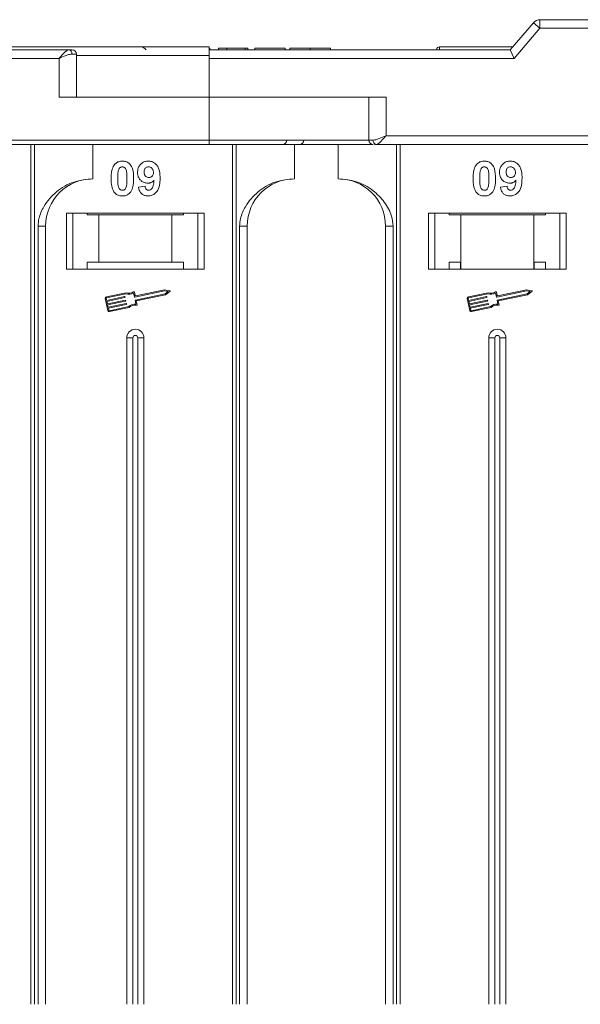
# Model space of a CAD drawing. Header units: millimetres. Extents: x -645 to 830, y -176 to 857.
# Tile 23 of 77: x 142 to 207, y 165 to 279. Entities that reach past the tile are written whole.
import ezdxf

# ---------------------------------------------------------------- set-up
doc = ezdxf.new("R2010")
doc.units = ezdxf.units.MM

msp = doc.modelspace()

# ---------------------------------------------------------------- linework, layer by layer
at = {"color": 7, "linetype": 'Continuous', "lineweight": 15}
for p, q in [((201.987, 278.677), (199.286, 275.526)), ((202.746, 278.026), (201.987, 278.677)), ((202.746, 278.026), (202.746, 279.026)), ((255.286, 279.026), (202.746, 279.026)), ((199.746, 274.526), (202.746, 278.026)), ((202.746, 278.026), (255.286, 278.026)), ((147.976, 275.526), (97.286, 275.526)), ((148.858, 275.026), (148.349, 275.026)), ((148.858, 270.026), (148.858, 275.026)), ((164.286, 274.876), (148.858, 274.876)), ((199.286, 275.526), (164.286, 275.526)), ((190.716, 275.526), (164.286, 275.526)), ((164.286, 274.526), (164.286, 274.876)), ((164.357, 275.526), (164.357, 275.726)), ((165.382, 275.526), (165.382, 275.726)), ((165.382, 275.726), (166.344, 275.726)), ((166.344, 275.726), (166.344, 275.526)), ((166.344, 275.726), (168.459, 275.726)), ((168.459, 275.726), (168.459, 275.526)), ((168.459, 275.726), (168.78, 275.726)), ((168.78, 275.726), (168.78, 275.526)), ((169.613, 275.726), (173.139, 275.726)), ((169.613, 275.526), (169.613, 275.726)), ((173.139, 275.726), (173.139, 275.526)), ((173.652, 275.726), (173.652, 275.526)), ((176.03, 275.526), (176.03, 275.726)), ((178.395, 275.526), (178.395, 275.726)), ((191.066, 275.876), (191.066, 275.876)), ((199.286, 275.526), (199.746, 274.526)), ((97.286, 274.526), (146.858, 274.526)), ((146.858, 274.526), (146.858, 270.026)), ((164.286, 270.026), (164.286, 274.526)), ((164.286, 274.526), (199.746, 274.526)), ((146.858, 270.026), (164.286, 270.026)), ((184.849, 270.026), (164.286, 270.026)), ((164.286, 270.026), (164.286, 265.026)), ((182.849, 270.026), (182.849, 265.026)), ((184.849, 265.526), (184.849, 270.026)), ((164.286, 265.026), (114.715, 265.026)), ((114.715, 264.526), (164.286, 264.526)), ((143.574, 264.526), (143.574, 164.526)), ((143.993, 164.526), (143.993, 264.526)), ((150.786, 260.526), (150.786, 264.526)), ((164.286, 265.026), (164.286, 264.526)), ((182.849, 265.026), (164.286, 265.026)), ((167.004, 264.526), (167.004, 164.526)), ((167.423, 164.526), (167.423, 264.526)), ((174.216, 260.526), (174.216, 264.526)), ((179.286, 264.526), (179.286, 260.526)), ((179.286, 264.526), (183.344, 264.526)), ((182.849, 265.026), (183.359, 265.026)), ((183.519, 264.526), (183.731, 264.526)), ((183.731, 264.526), (255.286, 264.526)), ((255.286, 265.526), (184.849, 265.526)), ((186.079, 264.526), (186.079, 164.526)), ((186.498, 164.526), (186.498, 264.526)), ((156.075, 259.57), (156.844, 259.654)), ((198.145, 259.57), (198.914, 259.654)), ((163.716, 256.526), (147.716, 256.526)), ((147.716, 256.526), (147.716, 250.026)), ((148.466, 250.026), (148.466, 256.526)), ((150.102, 256.326), (150.102, 256.526)), ((161.329, 256.526), (161.329, 256.326)), ((162.966, 256.526), (162.966, 250.026)), ((163.716, 250.026), (163.716, 256.526)), ((205.786, 256.526), (189.786, 256.526)), ((189.786, 256.526), (189.786, 250.026)), ((190.536, 250.026), (190.536, 256.526)), ((192.173, 256.326), (192.173, 256.526)), ((203.4, 256.526), (203.4, 256.326)), ((205.036, 256.526), (205.036, 250.026)), ((205.786, 250.026), (205.786, 256.526)), ((150.102, 256.326), (151.466, 256.326)), ((151.466, 256.326), (151.466, 250.826)), ((159.966, 256.326), (151.466, 256.326)), ((159.966, 250.826), (159.966, 256.326)), ((159.966, 256.326), (161.329, 256.326)), ((192.173, 256.326), (193.536, 256.326)), ((193.536, 256.326), (193.536, 250.026)), ((202.036, 256.326), (193.536, 256.326)), ((202.036, 250.026), (202.036, 256.326)), ((202.036, 256.326), (203.4, 256.326)), ((144.401, 255.026), (144.401, 164.526)), ((145.286, 255.026), (144.401, 255.026)), ((145.286, 164.526), (145.286, 255.026)), ((167.83, 255.026), (167.83, 164.526)), ((168.716, 255.026), (167.83, 255.026)), ((168.716, 164.526), (168.716, 255.026)), ((184.786, 255.026), (185.672, 255.026)), ((184.786, 255.026), (184.786, 164.526)), ((185.672, 164.526), (185.672, 255.026)), ((151.466, 250.826), (150.102, 250.826)), ((150.102, 250.826), (150.102, 250.026)), ((159.966, 250.826), (151.466, 250.826)), ((161.329, 250.826), (159.966, 250.826)), ((161.329, 250.026), (161.329, 250.826)), ((193.49, 250.826), (192.173, 250.826)), ((192.173, 250.826), (192.173, 250.026)), ((193.49, 250.026), (193.49, 250.826)), ((203.4, 250.826), (202.082, 250.826)), ((202.082, 250.826), (202.082, 250.026)), ((203.4, 250.026), (203.4, 250.826)), ((147.716, 250.026), (163.716, 250.026)), ((189.786, 250.026), (205.786, 250.026)), ((155.699, 246.934), (155.611, 247.35)), ((159.104, 247.503), (155.643, 246.772)), ((159.103, 247.623), (155.734, 246.911)), ((159.705, 247.505), (159.103, 247.623)), ((159.546, 247.417), (159.104, 247.503)), ((159.177, 247.159), (159.546, 247.417)), ((159.225, 247.049), (159.727, 247.4)), ((197.769, 246.934), (197.681, 247.35)), ((201.175, 247.503), (197.713, 246.772)), ((201.174, 247.623), (197.804, 246.911)), ((201.775, 247.505), (201.174, 247.623)), ((201.617, 247.417), (201.175, 247.503)), ((201.248, 247.159), (201.617, 247.417)), ((201.295, 247.049), (201.797, 247.4)), ((152.219, 246.589), (152.511, 245.21)), ((152.334, 246.613), (152.383, 246.383)), ((154.634, 247.279), (152.355, 246.798)), ((154.622, 247.157), (152.379, 246.683)), ((152.383, 246.383), (154.465, 246.823)), ((154.49, 246.708), (152.407, 246.268)), ((152.407, 246.268), (152.468, 245.981)), ((152.468, 245.981), (154.55, 246.421)), ((154.575, 246.306), (152.492, 245.866)), ((154.5, 246.801), (154.512, 246.743)), ((154.585, 246.399), (154.597, 246.341)), ((155.608, 246.795), (155.514, 247.239)), ((155.787, 245.948), (155.693, 246.393)), ((155.716, 246.427), (159.177, 247.159)), ((155.826, 246.331), (159.225, 247.049)), ((155.92, 245.886), (155.826, 246.331)), ((194.29, 246.589), (194.581, 245.21)), ((194.405, 246.613), (194.453, 246.383)), ((196.704, 247.279), (194.426, 246.798)), ((196.693, 247.157), (194.45, 246.683)), ((194.453, 246.383), (196.536, 246.823)), ((196.56, 246.708), (194.477, 246.268)), ((194.477, 246.268), (194.538, 245.981)), ((194.538, 245.981), (196.621, 246.421)), ((196.645, 246.306), (194.562, 245.866)), ((196.571, 246.801), (196.583, 246.743)), ((196.656, 246.399), (196.668, 246.341)), ((197.679, 246.795), (197.585, 247.239)), ((197.857, 245.948), (197.764, 246.393)), ((197.786, 246.427), (201.248, 247.159)), ((197.897, 246.331), (201.295, 247.049)), ((197.991, 245.886), (197.897, 246.331)), ((152.492, 245.866), (152.553, 245.579)), ((152.553, 245.579), (154.635, 246.019)), ((154.659, 245.904), (152.577, 245.464)), ((152.577, 245.464), (152.625, 245.234)), ((152.695, 245.189), (154.938, 245.663)), ((152.719, 245.074), (154.998, 245.555)), ((154.67, 245.996), (154.682, 245.939)), ((194.562, 245.866), (194.623, 245.579)), ((194.623, 245.579), (196.706, 246.019)), ((196.73, 245.904), (194.647, 245.464)), ((194.647, 245.464), (194.696, 245.234)), ((194.766, 245.189), (197.008, 245.663)), ((194.79, 245.074), (197.068, 245.555)), ((196.741, 245.996), (196.753, 245.939)), ((154.716, 242.026), (154.716, 164.526)), ((154.716, 242.026), (155.431, 242.026)), ((155.431, 242.026), (155.431, 164.526)), ((156.001, 164.526), (156.001, 242.026)), ((156.716, 242.026), (156.001, 242.026)), ((156.716, 164.526), (156.716, 242.026)), ((196.786, 242.026), (196.786, 164.526)), ((196.786, 242.026), (197.501, 242.026)), ((197.501, 242.026), (197.501, 164.526)), ((198.071, 164.526), (198.071, 242.026)), ((198.786, 242.026), (198.071, 242.026)), ((198.786, 164.526), (198.786, 242.026))]:
    msp.add_line(p, q, dxfattribs=at)
for centre, radius, start, end in [((202.746, 278.026), 1, 90, 139.39871), ((147.901, 275.082), 0.451, 352.91869, 80.47981), ((148.358, 275.026), 0.5, 0, 90), ((156.216, 274.876), 1, 40.5416, 90), ((191.066, 275.526), 0.35, 89.99809, 179.99959), ((172.804, 265.026), 0.5, 270, 0), ((174.787, 265.026), 0.5, 270, 0), ((183.349, 265.026), 0.5, 180, 270), ((183.806, 264.971), 0.451, 172.91865, 260.4798), ((150.786, 255.026), 5.5, 90, 180), ((174.216, 255.026), 5.5, 90, 180), ((179.286, 255.026), 5.5, 0, 90), ((154.987, 248.077), 0.873, 246.11204, 307.44471), ((155.553, 247.338), 0.0587, 11.9297, 127.44471), ((159.693, 247.448), 0.0587, 304.95116, 78.90824), ((197.058, 248.077), 0.873, 246.11204, 307.44471), ((197.624, 247.338), 0.0587, 11.9297, 127.44471), ((201.764, 247.448), 0.0587, 304.95116, 78.90824), ((152.392, 246.625), 0.176, 101.9297, 191.9297), ((152.392, 246.625), 0.0587, 101.9297, 191.9297), ((154.471, 246.795), 0.0294, 11.9297, 101.9297), ((154.483, 246.737), 0.0294, 281.9297, 11.9297), ((154.556, 246.392), 0.0294, 11.9297, 101.9297), ((154.568, 246.335), 0.0294, 281.9297, 11.9297), ((154.987, 248.077), 0.99, 248.37041, 302.16635), ((155.637, 246.801), 0.0294, 191.9297, 281.9297), ((155.722, 246.399), 0.0294, 101.9297, 191.9297), ((155.727, 246.94), 0.0294, 191.9297, 281.9297), ((194.462, 246.625), 0.176, 101.9297, 191.9297), ((194.462, 246.625), 0.0587, 101.9297, 191.9297), ((196.542, 246.795), 0.0294, 11.9297, 101.9297), ((196.554, 246.737), 0.0294, 281.9297, 11.9297), ((196.627, 246.392), 0.0294, 11.9297, 101.9297), ((196.639, 246.335), 0.0294, 281.9297, 11.9297), ((197.058, 248.077), 0.99, 248.37041, 302.16635), ((197.707, 246.801), 0.0294, 191.9297, 281.9297), ((197.792, 246.399), 0.0294, 101.9297, 191.9297), ((197.798, 246.94), 0.0294, 191.9297, 281.9297), ((152.683, 245.246), 0.176, 191.9297, 281.9297), ((152.683, 245.246), 0.0587, 191.9297, 281.9297), ((154.641, 245.99), 0.0294, 11.9297, 101.9297), ((154.653, 245.933), 0.0294, 281.9297, 11.9297), ((155.644, 244.969), 0.99, 81.69305, 135.48899), ((155.644, 244.969), 0.873, 76.41469, 137.74736), ((155.863, 245.874), 0.0587, 256.41469, 11.9297), ((194.753, 245.246), 0.176, 191.9297, 281.9297), ((194.753, 245.246), 0.0587, 191.9297, 281.9297), ((196.712, 245.99), 0.0294, 11.9297, 101.9297), ((196.724, 245.933), 0.0294, 281.9297, 11.9297), ((197.714, 244.969), 0.99, 81.69305, 135.48899), ((197.714, 244.969), 0.873, 76.41469, 137.74736), ((197.933, 245.874), 0.0587, 256.41469, 11.9297), ((155.716, 242.026), 1, 0, 180), ((197.786, 242.026), 1, 0, 180), ((155.716, 242.026), 0.285, 0, 180), ((197.786, 242.026), 0.285, 0, 180)]:
    msp.add_arc(centre, radius, start, end, dxfattribs=at)
for points, knots in [([(164.286, 275.876), (162.965, 275.876), (160.282, 275.876), (156.26, 275.876), (152.581, 275.876), (149.31, 275.876), (146.452, 275.876), (143.757, 275.876), (140.437, 275.876), (137.611, 275.876), (135.38, 275.876), (133.889, 275.876), (132.708, 275.876), (131.928, 275.876), (131.833, 275.876), (131.786, 275.876)], [0, 0, 0, 0, 0.0776457, 0.1576991, 0.2399936, 0.3043378, 0.3686717, 0.4343851, 0.5000879, 0.6313283, 0.6956725, 0.7600065, 0.84231, 0.9223612, 1, 1, 1, 1]), ([(146.858, 274.526), (146.964, 274.649), (147.175, 274.894), (147.485, 275.223), (147.764, 275.474), (147.908, 275.509), (147.976, 275.526)], [0, 0, 0, 0, 0.2511309, 0.5018046, 0.7656407, 1, 1, 1, 1]), ([(148.349, 275.026), (148.254, 275.016), (148.044, 274.995), (147.546, 274.823), (147.128, 274.643), (146.858, 274.526)], [0, 0, 0, 0, 0.2270634, 0.5015869, 1, 1, 1, 1]), ([(164.286, 274.876), (164.286, 274.989), (164.286, 275.213), (164.286, 275.513), (164.286, 275.739), (164.286, 275.859), (164.286, 275.871), (164.286, 275.876)], [0, 0, 0, 0, 0.2146939, 0.4293877, 0.6440816, 0.8587754, 1, 1, 1, 1]), ([(176.03, 275.726), (175.897, 275.726), (175.493, 275.726), (174.833, 275.726), (174.211, 275.726), (173.786, 275.726), (173.661, 275.726), (173.653, 275.726), (173.652, 275.726)], [0, 0, 0, 0, 0.1021706, 0.3092201, 0.51365, 0.6922749, 0.9324126, 1, 1, 1, 1]), ([(178.395, 275.726), (178.392, 275.726), (178.381, 275.726), (178.239, 275.726), (177.848, 275.726), (177.274, 275.726), (176.634, 275.726), (176.213, 275.726), (176.03, 275.726)], [0, 0, 0, 0, 0.1018882, 0.3073435, 0.4929627, 0.6786474, 0.8607914, 1, 1, 1, 1]), ([(191.066, 275.876), (191.066, 275.869), (191.067, 275.856), (191.065, 275.751), (191.065, 275.64), (191.059, 275.544), (191.058, 275.526)], [0, 0, 0, 0, 0.3169129, 0.5762024, 0.9204282, 1, 1, 1, 1]), ([(199.586, 275.876), (199.383, 275.876), (197.899, 275.876), (195.036, 275.876), (192.376, 275.876), (191.066, 275.876)], [0, 0, 0, 0, 0.0745652, 0.5442497, 1, 1, 1, 1]), ([(164.286, 264.526), (165.628, 264.526), (168.352, 264.526), (172.435, 264.526), (176.175, 264.526), (179.483, 264.526), (181.732, 264.526), (182.896, 264.526), (183.169, 264.526)], [0, 0, 0, 0, 0.1999044, 0.4060083, 0.6179171, 0.7835594, 0.9492278, 1, 1, 1, 1]), ([(184.849, 265.526), (184.58, 265.41), (184.161, 265.229), (183.663, 265.058), (183.453, 265.036), (183.359, 265.026)], [0, 0, 0, 0, 0.4984131, 0.7729366, 1, 1, 1, 1]), ([(184.849, 265.526), (184.743, 265.403), (184.531, 265.159), (184.222, 264.829), (183.943, 264.579), (183.799, 264.543), (183.731, 264.526)], [0, 0, 0, 0, 0.2515188, 0.5017844, 0.7656323, 1, 1, 1, 1]), ([(153.291, 262.171), (153.335, 262.221), (153.426, 262.323), (153.594, 262.439), (153.783, 262.522), (153.952, 262.56), (154.094, 262.575), (154.166, 262.577), (154.203, 262.577)], [0, 0, 0, 0, 0.1937762, 0.3936, 0.5878635, 0.7889077, 0.894169, 1, 1, 1, 1]), ([(154.203, 262.577), (154.338, 262.567), (154.61, 262.547), (154.962, 262.348), (155.234, 262.055), (155.486, 261.455), (155.5, 260.931), (155.511, 260.545)], [0, 0, 0, 0, 0.147566, 0.2966882, 0.4312776, 0.580404, 1, 1, 1, 1]), ([(155.972, 261.273), (155.98, 261.407), (155.995, 261.678), (156.162, 262.057), (156.442, 262.353), (156.813, 262.547), (157.088, 262.567), (157.23, 262.577)], [0, 0, 0, 0, 0.1979267, 0.3977284, 0.5974133, 0.7905838, 1, 1, 1, 1]), ([(157.23, 262.577), (157.365, 262.567), (157.637, 262.546), (157.997, 262.343), (158.289, 262.038), (158.529, 261.503), (158.583, 260.994), (158.587, 260.639), (158.588, 260.58)], [0, 0, 0, 0, 0.148288, 0.2977445, 0.4437132, 0.6077915, 0.9347078, 1, 1, 1, 1]), ([(195.362, 262.171), (195.406, 262.221), (195.496, 262.323), (195.665, 262.439), (195.854, 262.522), (196.023, 262.56), (196.164, 262.575), (196.237, 262.577), (196.273, 262.577)], [0, 0, 0, 0, 0.1937762, 0.3936, 0.5878635, 0.7889077, 0.894169, 1, 1, 1, 1]), ([(196.273, 262.577), (196.409, 262.567), (196.681, 262.547), (197.033, 262.348), (197.304, 262.055), (197.556, 261.455), (197.57, 260.931), (197.581, 260.545)], [0, 0, 0, 0, 0.147566, 0.2966882, 0.4312776, 0.580404, 1, 1, 1, 1]), ([(198.043, 261.273), (198.05, 261.407), (198.066, 261.678), (198.233, 262.057), (198.513, 262.353), (198.884, 262.547), (199.158, 262.567), (199.301, 262.577)], [0, 0, 0, 0, 0.1979267, 0.3977284, 0.5974133, 0.7905838, 1, 1, 1, 1]), ([(199.301, 262.577), (199.436, 262.567), (199.708, 262.546), (200.068, 262.343), (200.36, 262.038), (200.599, 261.503), (200.654, 260.994), (200.657, 260.639), (200.658, 260.58)], [0, 0, 0, 0, 0.148288, 0.2977445, 0.4437132, 0.6077915, 0.9347078, 1, 1, 1, 1]), ([(152.895, 260.553), (152.897, 260.687), (152.903, 260.99), (152.975, 261.519), (153.115, 261.942), (153.274, 262.149), (153.291, 262.171)], [0, 0, 0, 0, 0.2367308, 0.5375555, 0.9496679, 1, 1, 1, 1]), ([(153.664, 260.553), (153.665, 260.62), (153.666, 260.753), (153.672, 260.934), (153.682, 261.095), (153.696, 261.237), (153.715, 261.379), (153.738, 261.472), (153.75, 261.518)], [0, 0, 0, 0, 0.2059417, 0.4119594, 0.558149, 0.7045024, 0.8518015, 1, 1, 1, 1]), ([(153.75, 261.518), (153.774, 261.587), (153.812, 261.699), (153.92, 261.825), (154.044, 261.892), (154.143, 261.908), (154.197, 261.91), (154.203, 261.911)], [0, 0, 0, 0, 0.3348035, 0.5425606, 0.750382, 0.9707212, 1, 1, 1, 1]), ([(154.203, 261.911), (154.26, 261.905), (154.362, 261.895), (154.494, 261.819), (154.607, 261.671), (154.703, 261.397), (154.737, 261.004), (154.74, 260.705), (154.741, 260.553)], [0, 0, 0, 0, 0.1046136, 0.1888141, 0.2735119, 0.444127, 0.7194809, 1, 1, 1, 1]), ([(157.154, 260.013), (157.018, 260.026), (156.746, 260.05), (156.395, 260.267), (156.128, 260.572), (155.99, 260.927), (155.977, 261.168), (155.972, 261.273)], [0, 0, 0, 0, 0.2101886, 0.4217733, 0.6236035, 0.8370344, 1, 1, 1, 1]), ([(156.741, 261.312), (156.745, 261.399), (156.752, 261.537), (156.826, 261.716), (156.936, 261.824), (157.079, 261.897), (157.185, 261.906), (157.245, 261.911)], [0, 0, 0, 0, 0.2913202, 0.4655393, 0.6416315, 0.798664, 1, 1, 1, 1]), ([(157.284, 260.68), (157.216, 260.686), (157.09, 260.697), (156.927, 260.79), (156.816, 260.922), (156.751, 261.103), (156.745, 261.234), (156.741, 261.312)], [0, 0, 0, 0, 0.2139369, 0.3980753, 0.5830907, 0.7516657, 1, 1, 1, 1]), ([(157.245, 261.911), (157.313, 261.904), (157.45, 261.889), (157.624, 261.772), (157.753, 261.614), (157.81, 261.432), (157.816, 261.311), (157.818, 261.255)], [0, 0, 0, 0, 0.2079545, 0.4204057, 0.6273197, 0.8277075, 1, 1, 1, 1]), ([(157.818, 261.255), (157.814, 261.176), (157.806, 261.043), (157.72, 260.874), (157.599, 260.764), (157.45, 260.691), (157.339, 260.684), (157.284, 260.68)], [0, 0, 0, 0, 0.26739447, 0.44721416, 0.62712208, 0.81306532, 1, 1, 1, 1]), ([(194.966, 260.553), (194.968, 260.687), (194.973, 260.99), (195.045, 261.519), (195.186, 261.942), (195.344, 262.149), (195.362, 262.171)], [0, 0, 0, 0, 0.23673076, 0.53755546, 0.94966792, 1, 1, 1, 1]), ([(195.735, 260.553), (195.735, 260.62), (195.736, 260.753), (195.742, 260.934), (195.752, 261.095), (195.766, 261.237), (195.785, 261.379), (195.809, 261.472), (195.821, 261.518)], [0, 0, 0, 0, 0.20594172, 0.41195937, 0.55814901, 0.70450245, 0.85180148, 1, 1, 1, 1]), ([(195.821, 261.518), (195.844, 261.587), (195.882, 261.699), (195.991, 261.825), (196.114, 261.892), (196.213, 261.908), (196.267, 261.91), (196.273, 261.911)], [0, 0, 0, 0, 0.3348035, 0.5425606, 0.750382, 0.9707212, 1, 1, 1, 1]), ([(196.273, 261.911), (196.33, 261.905), (196.433, 261.895), (196.564, 261.819), (196.677, 261.671), (196.773, 261.397), (196.807, 261.004), (196.81, 260.705), (196.812, 260.553)], [0, 0, 0, 0, 0.1046136, 0.1888141, 0.2735119, 0.444127, 0.7194809, 1, 1, 1, 1]), ([(199.225, 260.013), (199.089, 260.026), (198.817, 260.05), (198.466, 260.267), (198.199, 260.572), (198.06, 260.927), (198.048, 261.168), (198.043, 261.273)], [0, 0, 0, 0, 0.2101886, 0.4217733, 0.6236035, 0.8370344, 1, 1, 1, 1]), ([(198.812, 261.312), (198.816, 261.399), (198.822, 261.537), (198.897, 261.716), (199.006, 261.824), (199.149, 261.897), (199.256, 261.906), (199.316, 261.911)], [0, 0, 0, 0, 0.2913202, 0.4655393, 0.6416315, 0.798664, 1, 1, 1, 1]), ([(199.354, 260.68), (199.287, 260.686), (199.161, 260.697), (198.998, 260.79), (198.886, 260.922), (198.821, 261.103), (198.815, 261.234), (198.812, 261.312)], [0, 0, 0, 0, 0.2139369, 0.3980753, 0.5830907, 0.7516657, 1, 1, 1, 1]), ([(199.316, 261.911), (199.384, 261.904), (199.521, 261.889), (199.695, 261.772), (199.823, 261.614), (199.881, 261.432), (199.886, 261.311), (199.889, 261.255)], [0, 0, 0, 0, 0.2079545, 0.4204057, 0.6273197, 0.8277075, 1, 1, 1, 1]), ([(199.889, 261.255), (199.884, 261.176), (199.877, 261.043), (199.79, 260.874), (199.67, 260.764), (199.52, 260.691), (199.41, 260.684), (199.354, 260.68)], [0, 0, 0, 0, 0.26739447, 0.44721416, 0.62712208, 0.81306532, 1, 1, 1, 1]), ([(150.786, 260.526), (150.026, 260.45), (148.506, 260.297), (146.484, 259.107), (145.153, 257.557), (144.492, 256.113), (144.426, 255.32), (144.401, 255.026)], [0, 0, 0, 0, 0.2490962, 0.4982428, 0.745205, 0.90541, 1, 1, 1, 1]), ([(153.288, 258.937), (153.249, 258.991), (153.169, 259.101), (153.061, 259.338), (152.971, 259.646), (152.921, 259.983), (152.899, 260.287), (152.896, 260.464), (152.895, 260.553)], [0, 0, 0, 0, 0.11844057, 0.2393457, 0.45959323, 0.68492476, 0.84223987, 1, 1, 1, 1]), ([(154.203, 259.193), (154.135, 259.201), (154.024, 259.214), (153.896, 259.302), (153.792, 259.455), (153.699, 259.729), (153.671, 260.119), (153.666, 260.408), (153.664, 260.553)], [0, 0, 0, 0, 0.1253702, 0.2022903, 0.2791788, 0.4647576, 0.7305818, 1, 1, 1, 1]), ([(154.741, 260.553), (154.741, 260.487), (154.74, 260.353), (154.734, 260.172), (154.724, 260.011), (154.71, 259.868), (154.691, 259.725), (154.668, 259.632), (154.656, 259.585)], [0, 0, 0, 0, 0.2052705, 0.4106164, 0.5571497, 0.7038442, 0.8514711, 1, 1, 1, 1]), ([(155.511, 260.545), (155.508, 260.412), (155.503, 260.109), (155.433, 259.59), (155.294, 259.17), (155.138, 258.963), (155.115, 258.932)], [0, 0, 0, 0, 0.2372812, 0.5385907, 0.9326774, 1, 1, 1, 1]), ([(157.877, 260.348), (157.831, 260.3), (157.737, 260.201), (157.59, 260.112), (157.463, 260.06), (157.364, 260.033), (157.26, 260.017), (157.19, 260.015), (157.154, 260.013)], [0, 0, 0, 0, 0.2434912, 0.4962659, 0.6182099, 0.7417038, 0.8701584, 1, 1, 1, 1]), ([(158.588, 260.58), (158.585, 260.447), (158.576, 260.045), (158.485, 259.489), (158.207, 258.981), (157.86, 258.678), (157.49, 258.54), (157.257, 258.53), (157.172, 258.526)], [0, 0, 0, 0, 0.1423372, 0.4291269, 0.5899433, 0.7512055, 0.9098946, 1, 1, 1, 1]), ([(157.271, 259.193), (157.325, 259.198), (157.433, 259.209), (157.585, 259.308), (157.726, 259.478), (157.836, 259.84), (157.86, 260.141), (157.877, 260.348)], [0, 0, 0, 0, 0.1120155, 0.2243547, 0.3677679, 0.565827, 1, 1, 1, 1]), ([(174.216, 260.526), (173.456, 260.45), (171.936, 260.297), (169.914, 259.107), (168.582, 257.557), (167.921, 256.113), (167.855, 255.32), (167.83, 255.026)], [0, 0, 0, 0, 0.2490962, 0.4982428, 0.745205, 0.90541, 1, 1, 1, 1]), ([(185.672, 255.026), (185.628, 255.417), (185.517, 256.415), (184.693, 257.87), (183.323, 259.283), (181.458, 260.319), (180.008, 260.457), (179.286, 260.526)], [0, 0, 0, 0, 0.1257134, 0.3212757, 0.5244662, 0.763484, 1, 1, 1, 1]), ([(195.358, 258.937), (195.319, 258.991), (195.24, 259.101), (195.132, 259.338), (195.041, 259.646), (194.992, 259.983), (194.969, 260.287), (194.967, 260.464), (194.966, 260.553)], [0, 0, 0, 0, 0.1184406, 0.2393457, 0.4595932, 0.6849248, 0.8422399, 1, 1, 1, 1]), ([(196.273, 259.193), (196.205, 259.201), (196.095, 259.214), (195.967, 259.302), (195.862, 259.455), (195.77, 259.729), (195.741, 260.119), (195.737, 260.408), (195.735, 260.553)], [0, 0, 0, 0, 0.1253702, 0.2022903, 0.2791788, 0.4647576, 0.7305818, 1, 1, 1, 1]), ([(196.812, 260.553), (196.811, 260.487), (196.81, 260.353), (196.805, 260.172), (196.794, 260.011), (196.78, 259.868), (196.762, 259.725), (196.738, 259.632), (196.726, 259.585)], [0, 0, 0, 0, 0.2052705, 0.4106164, 0.5571497, 0.7038442, 0.8514711, 1, 1, 1, 1]), ([(197.581, 260.545), (197.579, 260.412), (197.574, 260.109), (197.503, 259.59), (197.365, 259.17), (197.208, 258.963), (197.185, 258.932)], [0, 0, 0, 0, 0.2372812, 0.5385907, 0.9326774, 1, 1, 1, 1]), ([(199.947, 260.348), (199.901, 260.3), (199.807, 260.201), (199.66, 260.112), (199.534, 260.06), (199.435, 260.033), (199.331, 260.017), (199.26, 260.015), (199.225, 260.013)], [0, 0, 0, 0, 0.2434912, 0.4962659, 0.6182099, 0.7417038, 0.8701584, 1, 1, 1, 1]), ([(200.658, 260.58), (200.655, 260.447), (200.646, 260.045), (200.556, 259.489), (200.278, 258.981), (199.931, 258.678), (199.561, 258.54), (199.328, 258.53), (199.243, 258.526)], [0, 0, 0, 0, 0.1423372, 0.4291269, 0.5899433, 0.7512055, 0.9098946, 1, 1, 1, 1]), ([(199.342, 259.193), (199.396, 259.198), (199.504, 259.209), (199.656, 259.308), (199.797, 259.478), (199.906, 259.84), (199.931, 260.141), (199.947, 260.348)], [0, 0, 0, 0, 0.1120155, 0.2243547, 0.3677679, 0.565827, 1, 1, 1, 1]), ([(154.203, 258.526), (154.136, 258.528), (154.001, 258.533), (153.803, 258.577), (153.613, 258.655), (153.468, 258.753), (153.361, 258.851), (153.312, 258.908), (153.288, 258.937)], [0, 0, 0, 0, 0.1926347, 0.388697, 0.5820148, 0.7830443, 0.8909593, 1, 1, 1, 1]), ([(154.656, 259.585), (154.632, 259.516), (154.594, 259.405), (154.487, 259.279), (154.365, 259.213), (154.266, 259.195), (154.211, 259.193), (154.203, 259.193)], [0, 0, 0, 0, 0.3336776, 0.5404125, 0.7472639, 0.9612091, 1, 1, 1, 1]), ([(155.115, 258.932), (155.07, 258.882), (154.98, 258.78), (154.811, 258.665), (154.623, 258.582), (154.453, 258.544), (154.312, 258.529), (154.239, 258.527), (154.203, 258.526)], [0, 0, 0, 0, 0.1937693, 0.3935642, 0.587886, 0.7891312, 0.8942826, 1, 1, 1, 1]), ([(157.172, 258.526), (157.037, 258.537), (156.791, 258.558), (156.477, 258.739), (156.235, 259.019), (156.12, 259.317), (156.084, 259.516), (156.075, 259.57)], [0, 0, 0, 0, 0.24278816, 0.43886549, 0.63480116, 0.9009361, 1, 1, 1, 1]), ([(156.844, 259.654), (156.857, 259.574), (156.878, 259.452), (156.968, 259.308), (157.073, 259.23), (157.179, 259.197), (157.246, 259.194), (157.271, 259.193)], [0, 0, 0, 0, 0.3447142, 0.52905928, 0.71420888, 0.89219592, 1, 1, 1, 1]), ([(196.273, 258.526), (196.207, 258.528), (196.072, 258.533), (195.874, 258.577), (195.684, 258.655), (195.539, 258.753), (195.432, 258.851), (195.383, 258.908), (195.358, 258.937)], [0, 0, 0, 0, 0.1926347, 0.388697, 0.5820148, 0.7830443, 0.8909593, 1, 1, 1, 1]), ([(196.726, 259.585), (196.703, 259.516), (196.665, 259.405), (196.557, 259.279), (196.436, 259.213), (196.336, 259.195), (196.282, 259.193), (196.273, 259.193)], [0, 0, 0, 0, 0.3336776, 0.5404125, 0.7472639, 0.9612091, 1, 1, 1, 1]), ([(197.185, 258.932), (197.141, 258.882), (197.051, 258.78), (196.882, 258.665), (196.693, 258.582), (196.524, 258.544), (196.383, 258.529), (196.31, 258.527), (196.273, 258.526)], [0, 0, 0, 0, 0.1937693, 0.3935642, 0.587886, 0.7891312, 0.8942826, 1, 1, 1, 1]), ([(199.243, 258.526), (199.107, 258.537), (198.861, 258.558), (198.548, 258.739), (198.305, 259.019), (198.191, 259.317), (198.155, 259.516), (198.145, 259.57)], [0, 0, 0, 0, 0.24278816, 0.43886549, 0.63480116, 0.9009361, 1, 1, 1, 1]), ([(198.914, 259.654), (198.928, 259.574), (198.949, 259.452), (199.039, 259.308), (199.143, 259.23), (199.25, 259.197), (199.316, 259.194), (199.342, 259.193)], [0, 0, 0, 0, 0.3447142, 0.52905928, 0.71420888, 0.89219592, 1, 1, 1, 1])]:
    msp.add_open_spline(points, degree=3, knots=knots, dxfattribs=at)
msp.add_open_spline([(147.976, 275.526), (148.086, 275.526), (148.305, 275.526), (148.34, 275.526), (148.358, 275.526)], degree=3, dxfattribs=at)

doc.saveas('drawing.dxf')
